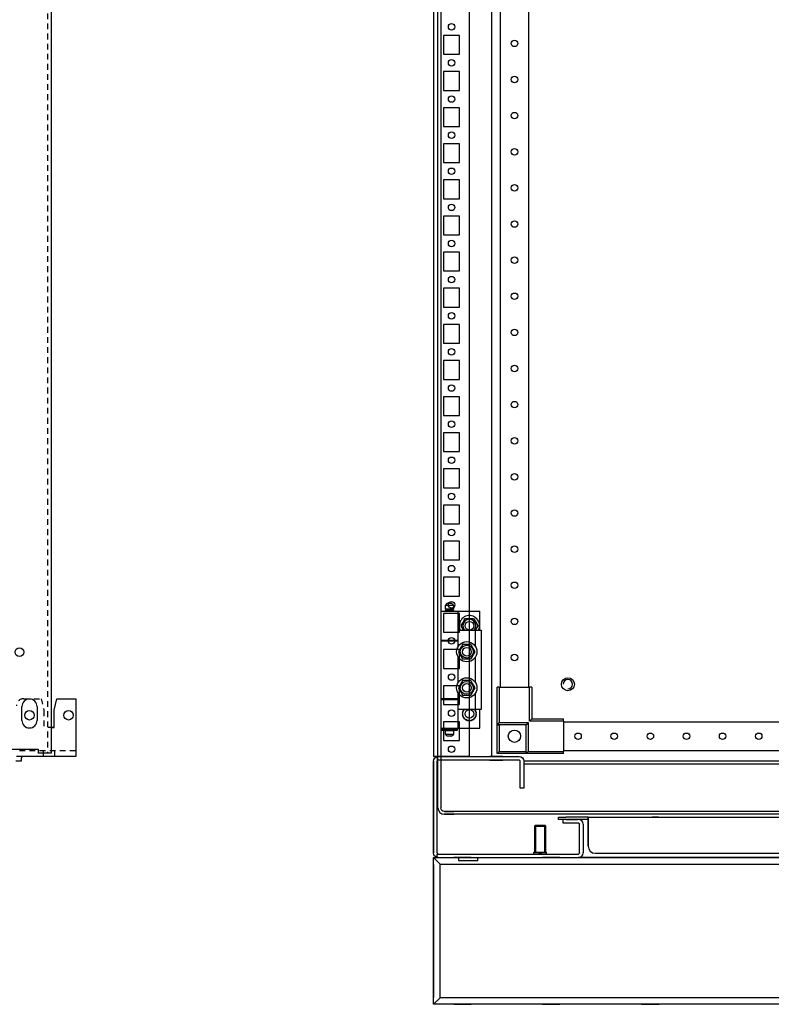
# Model space of a CAD drawing. Header units: inches. Extents: x 1399 to 7113, y 2289 to 6261.
# Tile 34 of 76: x 3759 to 4279, y 2937 to 3618. Entities that reach past the tile are written whole.
import ezdxf

# ---------------------------------------------------------------- set-up
doc = ezdxf.new("R2010")
doc.units = ezdxf.units.IN
doc.header["$MEASUREMENT"] = 0
doc.linetypes.add('VERDECKT', pattern=[7, 4, -3])
for name, color, linetype in [('1', 7, 'Continuous'), ('10', 7, 'Continuous'), ('HANDLE_ROTARY', 7, 'Continuous')]:
    doc.layers.add(name, color=color, linetype=linetype)

# ---------------------------------------------------------------- blocks, each defined once
blk = doc.blocks.new('SUBPANEL_FRONT')
for p, q in [((358, -5), (358, -1880)), ((360, -1850.25), (362, -1842.25)), ((362, -1842.25), (375, -1842.25)), ((375, -1842.25), (375, -1882.25)), ((337.75, -1857.25), (337.75, -1847.75)), ((348.25, -1847.75), (348.25, -1857.25)), ((360, -1862.25), (360, -1850.25)), ((358, -1862.25), (360, -1862.25)), ((316, -1877.25), (349, -1877.25)), ((349, -1877.25), (349, -1880)), ((358, -1880), (349, -1880)), ((333.5, -1885.25), (337.5, -1885.25)), ((375, -1882.25), (334, -1882.25)), ((337.5, -1885.25), (337.5, -1883.25)), ((360.5, -1882.25), (360.5, -1882.25))]:
    blk.add_line(p, q)
at = {"linetype": 'VERDECKT'}
for p, q in [((355.5, -10), (355.5, -1880)), ((339, -1842.25), (351, -1842.25)), ((351, -1842.25), (353, -1850.25)), ((353, -1850.25), (353, -1862.25)), ((360, -1862.25), (353, -1862.25)), ((358, -1868), (358, -1880)), ((375, -1878.25), (334, -1878.25)), ((375, -1878.25), (338.5, -1878.25)), ((352.5, -1878.25), (352.5, -1882.25)), ((360.5, -1882.25), (360.5, -1878.25)), ((375, -1878.25), (375, -1878.17))]:
    blk.add_line(p, q, dxfattribs=at)
for centre, radius in [((336, -1810), 3), ((343, -1853.75), 3.25), ((370, -1853.75), 3.25)]:
    blk.add_circle(centre, radius)
blk.add_arc((339, -1847.25), 5, 90, 180, dxfattribs=at)
for centre, radius, start, end in [((343, -1847.75), 5.25, 0, 180), ((343, -1857.25), 5.25, 180, 0), ((338.5, -1883.25), 1, 90, 180)]:
    blk.add_arc(centre, radius, start, end)
blk = doc.blocks.new('DOOR_FRONT')
for p, q in [((-397, -1962.53), (-397, -4.5)), ((-395, -4.5), (-395, -1962.53)), ((-354, -88), (-354, -1879)), ((-334, -1879), (-334, -88)), ((-390.5, -1821), (-392, -1822.5)), ((-386, -1822.5), (-392, -1822.5)), ((-392, -1822.5), (-392, -1825)), ((-386, -1825), (-392, -1825)), ((-392, -1826), (-386, -1826)), ((-392, -1826), (-392, -1826.5)), ((-386.5, -1825), (-391.5, -1825)), ((-391.5, -1825), (-391.5, -1826)), ((-386.5, -1826), (-391.5, -1826)), ((-390.5, -1821), (-387.5, -1821)), ((-386, -1822.5), (-387.5, -1821)), ((-386.5, -1826), (-386.5, -1825)), ((-386, -1825), (-386, -1822.5)), ((-386, -1826.5), (-386, -1826)), ((-395, -1826.5), (-383, -1826.5)), ((-395, -1826.5), (-395, -1846.5)), ((-386, -1826.5), (-368, -1826.5)), ((-383, -1846.5), (-383, -1826.5)), ((-380.97, -1836.5), (-378.09, -1831.5)), ((-379.5, -1833.95), (-378.79, -1832.72)), ((-378.79, -1832.72), (-378.09, -1831.5)), ((-378.09, -1831.5), (-377.31, -1831.5)), ((-378.09, -1831.5), (-372.31, -1831.5)), ((-377.31, -1831.5), (-376.53, -1831.5)), ((-376.53, -1831.5), (-375.83, -1831.5)), ((-375.83, -1831.5), (-375.14, -1831.5)), ((-375.14, -1831.5), (-373.72, -1831.5)), ((-373.72, -1831.5), (-372.31, -1831.5)), ((-372.31, -1831.5), (-371.92, -1832.17)), ((-372.31, -1831.5), (-369.43, -1836.5)), ((-371.92, -1832.17), (-371.53, -1832.85)), ((-371.53, -1832.85), (-371.19, -1833.45)), ((-368, -1839.5), (-368, -1826.5)), ((-383, -1850.89), (-383, -1839.5)), ((-383, -1839.5), (-371, -1839.5)), ((-380.97, -1836.5), (-380.58, -1835.83)), ((-380.27, -1837.72), (-380.97, -1836.5)), ((-379.24, -1839.5), (-380.97, -1836.5)), ((-380.58, -1835.83), (-380.19, -1835.15)), ((-379.56, -1838.95), (-380.27, -1837.72)), ((-380.19, -1835.15), (-379.85, -1834.55)), ((-379.85, -1834.55), (-379.5, -1833.95)), ((-379.24, -1839.5), (-379.56, -1838.95)), ((-371.19, -1833.45), (-370.84, -1834.05)), ((-369.43, -1836.5), (-371.16, -1839.5)), ((-370.9, -1839.05), (-371.16, -1839.5)), ((-371, -1850.89), (-371, -1839.5)), ((-371, -1839.5), (-367, -1839.5)), ((-370.55, -1838.45), (-370.9, -1839.05)), ((-370.84, -1834.05), (-370.13, -1835.28)), ((-370.21, -1837.85), (-370.55, -1838.45)), ((-369.82, -1837.17), (-370.21, -1837.85)), ((-370.13, -1835.28), (-369.43, -1836.5)), ((-369.43, -1836.5), (-369.82, -1837.17)), ((-367, -1839.5), (-367, -1894.5)), ((-395, -1846.5), (-383, -1846.5)), ((-392.5, -1846.5), (-392.5, -1847)), ((-386, -1847), (-386, -1846.5)), ((-386, -1846.5), (-383, -1846.5)), ((-395, -1847), (-383, -1847)), ((-395, -1847), (-395, -1887)), ((-386, -1847), (-383, -1847)), ((-383, -1850.89), (-383, -1847)), ((-382.07, -1853.28), (-382.77, -1854.5)), ((-381.92, -1853.01), (-382.35, -1853.76)), ((-381.36, -1852.05), (-382.07, -1853.28)), ((-381.6, -1852.46), (-381.92, -1853.01)), ((-381.28, -1851.91), (-381.6, -1852.46)), ((-381.01, -1851.45), (-381.36, -1852.05)), ((-380.95, -1851.35), (-381.28, -1851.91)), ((-380.67, -1850.85), (-381.01, -1851.45)), ((-380.63, -1850.79), (-380.95, -1851.35)), ((-380.28, -1850.17), (-380.67, -1850.85)), ((-380.26, -1850.14), (-380.63, -1850.79)), ((-379.89, -1849.5), (-380.28, -1850.17)), ((-379.89, -1849.5), (-380.26, -1850.14)), ((-378.48, -1849.5), (-379.89, -1849.5)), ((-379.03, -1849.5), (-379.89, -1849.5)), ((-378.17, -1849.5), (-379.03, -1849.5)), ((-377.06, -1849.5), (-378.48, -1849.5)), ((-377.53, -1849.5), (-378.17, -1849.5)), ((-376.89, -1849.5), (-377.53, -1849.5)), ((-376.37, -1849.5), (-377.06, -1849.5)), ((-376.25, -1849.5), (-376.89, -1849.5)), ((-375.67, -1849.5), (-376.37, -1849.5)), ((-375.6, -1849.5), (-376.25, -1849.5)), ((-374.89, -1849.5), (-375.67, -1849.5)), ((-374.86, -1849.5), (-375.6, -1849.5)), ((-374.11, -1849.5), (-374.89, -1849.5)), ((-374.11, -1849.5), (-374.86, -1849.5)), ((-373.41, -1850.72), (-374.11, -1849.5)), ((-373.69, -1850.24), (-374.11, -1849.5)), ((-373.26, -1850.99), (-373.69, -1850.24)), ((-372.7, -1851.95), (-373.41, -1850.72)), ((-372.94, -1851.54), (-373.26, -1850.99)), ((-372.62, -1852.09), (-372.94, -1851.54)), ((-372.35, -1852.55), (-372.7, -1851.95)), ((-372.29, -1852.65), (-372.62, -1852.09)), ((-372.01, -1853.15), (-372.35, -1852.55)), ((-371.97, -1853.21), (-372.29, -1852.65)), ((-371.62, -1853.83), (-372.01, -1853.15)), ((-371.6, -1853.86), (-371.97, -1853.21)), ((-383, -1875.89), (-383, -1858.11)), ((-382.35, -1853.76), (-382.77, -1854.5)), ((-382.77, -1854.5), (-382.38, -1855.17)), ((-382.77, -1854.5), (-382.4, -1855.14)), ((-382.4, -1855.14), (-382.03, -1855.79)), ((-382.38, -1855.17), (-381.99, -1855.85)), ((-382.03, -1855.79), (-381.71, -1856.35)), ((-381.99, -1855.85), (-381.65, -1856.45)), ((-381.71, -1856.35), (-381.38, -1856.91)), ((-381.65, -1856.45), (-381.3, -1857.05)), ((-381.38, -1856.91), (-381.06, -1857.46)), ((-381.3, -1857.05), (-380.59, -1858.28)), ((-381.06, -1857.46), (-380.74, -1858.01)), ((-380.74, -1858.01), (-380.31, -1858.76)), ((-380.59, -1858.28), (-379.89, -1859.5)), ((-380.31, -1858.76), (-379.89, -1859.5)), ((-379.89, -1859.5), (-379.11, -1859.5)), ((-379.89, -1859.5), (-379.14, -1859.5)), ((-379.14, -1859.5), (-378.4, -1859.5)), ((-379.11, -1859.5), (-378.33, -1859.5)), ((-378.4, -1859.5), (-377.75, -1859.5)), ((-378.33, -1859.5), (-377.63, -1859.5)), ((-377.75, -1859.5), (-377.11, -1859.5)), ((-377.63, -1859.5), (-376.94, -1859.5)), ((-377.11, -1859.5), (-376.47, -1859.5)), ((-376.94, -1859.5), (-375.52, -1859.5)), ((-376.47, -1859.5), (-375.83, -1859.5)), ((-375.83, -1859.5), (-374.97, -1859.5)), ((-375.52, -1859.5), (-374.11, -1859.5)), ((-374.97, -1859.5), (-374.11, -1859.5)), ((-374.11, -1859.5), (-373.72, -1858.83)), ((-374.11, -1859.5), (-373.74, -1858.86)), ((-373.74, -1858.86), (-373.37, -1858.21)), ((-373.72, -1858.83), (-373.33, -1858.15)), ((-373.37, -1858.21), (-373.05, -1857.65)), ((-373.33, -1858.15), (-372.99, -1857.55)), ((-373.05, -1857.65), (-372.72, -1857.09)), ((-372.99, -1857.55), (-372.64, -1856.95)), ((-372.72, -1857.09), (-372.4, -1856.54)), ((-372.64, -1856.95), (-371.93, -1855.72)), ((-372.4, -1856.54), (-372.08, -1855.99)), ((-372.08, -1855.99), (-371.65, -1855.24)), ((-371.93, -1855.72), (-371.23, -1854.5)), ((-371.65, -1855.24), (-371.23, -1854.5)), ((-371.23, -1854.5), (-371.62, -1853.83)), ((-371.23, -1854.5), (-371.6, -1853.86)), ((-371, -1875.89), (-371, -1858.11)), ((-382.07, -1878.28), (-382.77, -1879.5)), ((-382.35, -1878.76), (-382.77, -1879.5)), ((-382.77, -1879.5), (-382.38, -1880.17)), ((-382.77, -1879.5), (-382.4, -1880.14)), ((-382.4, -1880.14), (-382.03, -1880.79)), ((-382.38, -1880.17), (-381.99, -1880.85)), ((-381.92, -1878.01), (-382.35, -1878.76)), ((-381.36, -1877.05), (-382.07, -1878.28)), ((-381.6, -1877.46), (-381.92, -1878.01)), ((-381.28, -1876.91), (-381.6, -1877.46)), ((-381.01, -1876.45), (-381.36, -1877.05)), ((-380.95, -1876.35), (-381.28, -1876.91)), ((-380.67, -1875.85), (-381.01, -1876.45)), ((-380.63, -1875.79), (-380.95, -1876.35)), ((-380.28, -1875.17), (-380.67, -1875.85)), ((-380.26, -1875.14), (-380.63, -1875.79)), ((-379.89, -1874.5), (-380.28, -1875.17)), ((-379.89, -1874.5), (-380.26, -1875.14)), ((-378.48, -1874.5), (-379.89, -1874.5)), ((-379.03, -1874.5), (-379.89, -1874.5)), ((-378.17, -1874.5), (-379.03, -1874.5)), ((-377.06, -1874.5), (-378.48, -1874.5)), ((-377.53, -1874.5), (-378.17, -1874.5)), ((-376.37, -1874.5), (-377.06, -1874.5)), ((-376.25, -1874.5), (-376.89, -1874.5)), ((-375.67, -1874.5), (-376.37, -1874.5)), ((-375.6, -1874.5), (-376.25, -1874.5)), ((-374.89, -1874.5), (-375.67, -1874.5)), ((-374.86, -1874.5), (-375.6, -1874.5)), ((-374.11, -1874.5), (-374.89, -1874.5)), ((-374.11, -1874.5), (-374.86, -1874.5)), ((-373.41, -1875.72), (-374.11, -1874.5)), ((-373.69, -1875.24), (-374.11, -1874.5)), ((-373.26, -1875.99), (-373.69, -1875.24)), ((-372.7, -1876.95), (-373.41, -1875.72)), ((-372.94, -1876.54), (-373.26, -1875.99)), ((-372.62, -1877.09), (-372.94, -1876.54)), ((-372.35, -1877.55), (-372.7, -1876.95)), ((-372.29, -1877.65), (-372.62, -1877.09)), ((-372.01, -1878.15), (-372.35, -1877.55)), ((-371.97, -1878.21), (-372.29, -1877.65)), ((-372.08, -1880.99), (-371.65, -1880.24)), ((-371.62, -1878.83), (-372.01, -1878.15)), ((-371.6, -1878.86), (-371.97, -1878.21)), ((-371.93, -1880.72), (-371.23, -1879.5)), ((-371.65, -1880.24), (-371.23, -1879.5)), ((-371.23, -1879.5), (-371.62, -1878.83)), ((-371.23, -1879.5), (-371.6, -1878.86)), ((-354.5, -1879), (-356, -1879)), ((-356, -1905), (-356, -1879)), ((-354.5, -1879), (-333.5, -1879)), ((-354.5, -1879), (-354.5, -1903.5)), ((-332, -1879), (-333.5, -1879)), ((-333.5, -1902.5), (-333.5, -1879)), ((-332, -1879), (-332, -1901)), ((-383, -1887), (-395, -1887)), ((-392, -1887), (-392, -1887.5)), ((-383, -1887), (-386, -1887)), ((-386, -1887.5), (-386, -1887)), ((-383, -1887), (-383, -1883.11)), ((-383, -1894.5), (-383, -1883.11)), ((-382.03, -1880.79), (-381.71, -1881.35)), ((-381.99, -1880.85), (-381.65, -1881.45)), ((-381.71, -1881.35), (-381.38, -1881.91)), ((-381.65, -1881.45), (-381.3, -1882.05)), ((-381.38, -1881.91), (-381.06, -1882.46)), ((-381.3, -1882.05), (-380.59, -1883.28)), ((-381.06, -1882.46), (-380.74, -1883.01)), ((-380.74, -1883.01), (-380.31, -1883.76)), ((-380.59, -1883.28), (-379.89, -1884.5)), ((-380.31, -1883.76), (-379.89, -1884.5)), ((-379.89, -1884.5), (-379.11, -1884.5)), ((-379.89, -1884.5), (-379.14, -1884.5)), ((-379.14, -1884.5), (-378.4, -1884.5)), ((-379.11, -1884.5), (-378.33, -1884.5)), ((-378.4, -1884.5), (-377.75, -1884.5)), ((-378.33, -1884.5), (-377.63, -1884.5)), ((-377.75, -1884.5), (-377.11, -1884.5)), ((-377.63, -1884.5), (-376.94, -1884.5)), ((-377.11, -1884.5), (-376.47, -1884.5)), ((-376.94, -1884.5), (-375.52, -1884.5)), ((-376.47, -1884.5), (-375.83, -1884.5)), ((-375.83, -1884.5), (-374.97, -1884.5)), ((-375.52, -1884.5), (-374.11, -1884.5)), ((-374.97, -1884.5), (-374.11, -1884.5)), ((-374.11, -1884.5), (-373.72, -1883.83)), ((-374.11, -1884.5), (-373.74, -1883.86)), ((-373.74, -1883.86), (-373.37, -1883.21)), ((-373.72, -1883.83), (-373.33, -1883.15)), ((-373.37, -1883.21), (-373.05, -1882.65)), ((-373.33, -1883.15), (-372.99, -1882.55)), ((-373.05, -1882.65), (-372.72, -1882.09)), ((-372.99, -1882.55), (-372.64, -1881.95)), ((-372.72, -1882.09), (-372.4, -1881.54)), ((-372.64, -1881.95), (-371.93, -1880.72)), ((-372.4, -1881.54), (-372.08, -1880.99)), ((-371, -1894.5), (-371, -1883.11)), ((-395, -1887.5), (-383, -1887.5)), ((-395, -1887.5), (-395, -1907.5)), ((-383, -1907.5), (-383, -1887.5)), ((-371, -1894.5), (-383, -1894.5)), ((-380.2, -1897.5), (-380.01, -1897.35)), ((-380.04, -1897.63), (-380.2, -1897.5)), ((-380.09, -1896.46), (-379.88, -1896.35)), ((-379.96, -1896.62), (-380.09, -1896.46)), ((-380.09, -1898.54), (-379.94, -1898.35)), ((-379.91, -1898.63), (-380.09, -1898.54)), ((-379.88, -1897.76), (-380.04, -1897.63)), ((-380.01, -1897.35), (-379.83, -1897.2)), ((-379.83, -1896.78), (-379.96, -1896.62)), ((-379.94, -1898.35), (-379.79, -1898.17)), ((-379.72, -1898.73), (-379.91, -1898.63)), ((-379.88, -1896.35), (-379.66, -1896.24)), ((-379.75, -1897.86), (-379.88, -1897.76)), ((-379.73, -1896.91), (-379.83, -1896.78)), ((-379.83, -1897.2), (-379.73, -1897.12)), ((-379.79, -1898.17), (-379.71, -1898.07)), ((-379.77, -1895.47), (-379.54, -1895.4)), ((-379.67, -1895.65), (-379.77, -1895.47)), ((-379.77, -1899.53), (-379.66, -1899.32)), ((-379.57, -1899.59), (-379.77, -1899.53)), ((-379.63, -1897.97), (-379.75, -1897.86)), ((-379.63, -1897.03), (-379.73, -1896.91)), ((-379.73, -1897.12), (-379.63, -1897.03)), ((-379.58, -1898.8), (-379.72, -1898.73)), ((-379.71, -1898.07), (-379.63, -1897.97)), ((-379.58, -1895.84), (-379.67, -1895.65)), ((-379.66, -1896.24), (-379.55, -1896.18)), ((-379.66, -1899.32), (-379.55, -1899.11)), ((-379.51, -1895.98), (-379.58, -1895.84)), ((-379.43, -1898.88), (-379.58, -1898.8)), ((-379.37, -1899.64), (-379.57, -1899.59)), ((-379.55, -1896.18), (-379.43, -1896.12)), ((-379.55, -1899.11), (-379.49, -1898.99)), ((-379.54, -1895.4), (-379.3, -1895.34)), ((-379.43, -1896.12), (-379.51, -1895.98)), ((-379.49, -1898.99), (-379.43, -1898.88)), ((-379.21, -1899.68), (-379.37, -1899.64)), ((-379.3, -1895.34), (-379.18, -1895.31)), ((-379.25, -1894.56), (-379.01, -1894.55)), ((-379.19, -1894.76), (-379.25, -1894.56)), ((-379.25, -1900.44), (-379.18, -1900.21)), ((-379.04, -1900.45), (-379.25, -1900.44)), ((-379.05, -1899.73), (-379.21, -1899.68)), ((-379.14, -1894.96), (-379.19, -1894.76)), ((-379.18, -1895.31), (-379.05, -1895.28)), ((-379.18, -1900.21), (-379.12, -1899.98)), ((-379.1, -1895.12), (-379.14, -1894.96)), ((-379.12, -1899.98), (-379.09, -1899.85)), ((-379.05, -1895.28), (-379.1, -1895.12)), ((-379.09, -1899.85), (-379.05, -1899.73)), ((-378.83, -1900.46), (-379.04, -1900.45)), ((-379.01, -1894.55), (-378.77, -1894.54)), ((-378.67, -1900.47), (-378.83, -1900.46)), ((-378.77, -1894.54), (-378.64, -1894.53)), ((-378.51, -1900.48), (-378.67, -1900.47)), ((-378.64, -1894.53), (-378.51, -1894.52)), ((-378.55, -1901.22), (-378.53, -1900.98)), ((-378.53, -1900.98), (-378.52, -1900.74)), ((-378.52, -1900.74), (-378.51, -1900.61)), ((-378.51, -1894.52), (-378.51, -1894.5)), ((-378.51, -1900.61), (-378.51, -1900.48)), ((-371.89, -1894.5), (-371.89, -1894.52)), ((-371.89, -1894.52), (-371.73, -1894.53)), ((-371.76, -1900.47), (-371.89, -1900.48)), ((-371.89, -1900.48), (-371.88, -1900.64)), ((-371.88, -1900.64), (-371.88, -1900.8)), ((-371.88, -1900.8), (-371.87, -1901.01)), ((-371.87, -1901.01), (-371.85, -1901.22)), ((-371.63, -1900.46), (-371.76, -1900.47)), ((-371.73, -1894.53), (-371.57, -1894.54)), ((-371.39, -1900.45), (-371.63, -1900.46)), ((-371.57, -1894.54), (-371.36, -1894.55)), ((-371.15, -1900.44), (-371.39, -1900.45)), ((-371.36, -1894.55), (-371.15, -1894.56)), ((-371.31, -1895.15), (-371.35, -1895.28)), ((-371.35, -1895.28), (-371.19, -1895.32)), ((-371.22, -1899.69), (-371.35, -1899.73)), ((-371.35, -1899.73), (-371.3, -1899.88)), ((-371.28, -1895.02), (-371.31, -1895.15)), ((-371.3, -1899.88), (-371.26, -1900.04)), ((-371.22, -1894.79), (-371.28, -1895.02)), ((-371.26, -1900.04), (-371.21, -1900.24)), ((-371.15, -1894.56), (-371.22, -1894.79)), ((-371.1, -1899.66), (-371.22, -1899.69)), ((-371.21, -1900.24), (-371.15, -1900.44)), ((-371.19, -1895.32), (-371.03, -1895.36)), ((-370.86, -1899.6), (-371.1, -1899.66)), ((-371.03, -1895.36), (-370.83, -1895.41)), ((-367, -1894.5), (-371, -1894.5)), ((-370.91, -1896.01), (-370.97, -1896.12)), ((-370.97, -1896.12), (-370.82, -1896.2)), ((-370.85, -1898.82), (-370.97, -1898.88)), ((-370.97, -1898.88), (-370.89, -1899.02)), ((-370.85, -1895.89), (-370.91, -1896.01)), ((-370.89, -1899.02), (-370.82, -1899.16)), ((-370.63, -1899.53), (-370.86, -1899.6)), ((-370.74, -1895.68), (-370.85, -1895.89)), ((-370.74, -1898.76), (-370.85, -1898.82)), ((-370.83, -1895.41), (-370.63, -1895.47)), ((-370.82, -1896.2), (-370.68, -1896.27)), ((-370.82, -1899.16), (-370.73, -1899.35)), ((-370.69, -1896.93), (-370.77, -1897.03)), ((-370.77, -1897.03), (-370.65, -1897.14)), ((-370.67, -1897.88), (-370.77, -1897.97)), ((-370.77, -1897.97), (-370.67, -1898.09)), ((-370.63, -1895.47), (-370.74, -1895.68)), ((-370.52, -1898.65), (-370.74, -1898.76)), ((-370.73, -1899.35), (-370.63, -1899.53)), ((-370.61, -1896.83), (-370.69, -1896.93)), ((-370.68, -1896.27), (-370.49, -1896.37)), ((-370.57, -1897.8), (-370.67, -1897.88)), ((-370.67, -1898.09), (-370.57, -1898.22)), ((-370.65, -1897.14), (-370.52, -1897.24)), ((-370.46, -1896.65), (-370.61, -1896.83)), ((-370.39, -1897.65), (-370.57, -1897.8)), ((-370.57, -1898.22), (-370.44, -1898.38)), ((-370.52, -1897.24), (-370.36, -1897.37)), ((-370.31, -1898.54), (-370.52, -1898.65)), ((-370.49, -1896.37), (-370.31, -1896.46)), ((-370.31, -1896.46), (-370.46, -1896.65)), ((-370.44, -1898.38), (-370.31, -1898.54)), ((-370.2, -1897.5), (-370.39, -1897.65)), ((-370.36, -1897.37), (-370.2, -1897.5)), ((-368, -1907.5), (-368, -1894.5)), ((-333.5, -1902.5), (-332, -1901)), ((-332, -1901), (-310, -1901)), ((-310, -1902.5), (-310, -1901)), ((-395, -1907.5), (-383, -1907.5)), ((-392.5, -1907.5), (-392.5, -1908.15)), ((-392, -1907.5), (-392, -1908)), ((-386, -1908), (-386, -1907.5)), ((-386, -1907.5), (-368, -1907.5)), ((-378.34, -1901.18), (-378.55, -1901.22)), ((-378.14, -1901.15), (-378.34, -1901.18)), ((-377.98, -1901.13), (-378.14, -1901.15)), ((-377.82, -1901.1), (-377.98, -1901.13)), ((-377.8, -1901.23), (-377.82, -1901.1)), ((-377.78, -1901.36), (-377.8, -1901.23)), ((-377.74, -1901.59), (-377.78, -1901.36)), ((-377.7, -1901.83), (-377.74, -1901.59)), ((-377.51, -1901.76), (-377.7, -1901.83)), ((-377.31, -1901.68), (-377.51, -1901.76)), ((-377.16, -1901.62), (-377.31, -1901.68)), ((-377.01, -1901.57), (-377.16, -1901.62)), ((-376.96, -1901.69), (-377.01, -1901.57)), ((-376.92, -1901.81), (-376.96, -1901.69)), ((-376.83, -1902.03), (-376.92, -1901.81)), ((-376.75, -1902.26), (-376.83, -1902.03)), ((-376.57, -1902.14), (-376.75, -1902.26)), ((-376.4, -1902.03), (-376.57, -1902.14)), ((-376.26, -1901.94), (-376.4, -1902.03)), ((-376.13, -1901.85), (-376.26, -1901.94)), ((-376.05, -1901.96), (-376.13, -1901.85)), ((-375.98, -1902.07), (-376.05, -1901.96)), ((-375.85, -1902.27), (-375.98, -1902.07)), ((-375.72, -1902.47), (-375.85, -1902.27)), ((-375.58, -1902.33), (-375.72, -1902.47)), ((-375.43, -1902.18), (-375.58, -1902.33)), ((-375.32, -1902.07), (-375.43, -1902.18)), ((-375.2, -1901.95), (-375.32, -1902.07)), ((-375.11, -1902.04), (-375.2, -1901.95)), ((-375.02, -1902.13), (-375.11, -1902.04)), ((-374.85, -1902.3), (-375.02, -1902.13)), ((-374.68, -1902.47), (-374.85, -1902.3)), ((-374.57, -1902.3), (-374.68, -1902.47)), ((-374.45, -1902.13), (-374.57, -1902.3)), ((-374.36, -1901.99), (-374.45, -1902.13)), ((-374.27, -1901.85), (-374.36, -1901.99)), ((-374.17, -1901.92), (-374.27, -1901.85)), ((-374.06, -1901.99), (-374.17, -1901.92)), ((-373.86, -1902.13), (-374.06, -1901.99)), ((-373.65, -1902.26), (-373.86, -1902.13)), ((-373.58, -1902.06), (-373.65, -1902.26)), ((-373.51, -1901.87), (-373.58, -1902.06)), ((-373.45, -1901.72), (-373.51, -1901.87)), ((-373.39, -1901.57), (-373.45, -1901.72)), ((-373.27, -1901.61), (-373.39, -1901.57)), ((-373.15, -1901.66), (-373.27, -1901.61)), ((-372.92, -1901.74), (-373.15, -1901.66)), ((-372.7, -1901.83), (-372.92, -1901.74)), ((-372.67, -1901.63), (-372.7, -1901.83)), ((-372.64, -1901.42), (-372.67, -1901.63)), ((-372.61, -1901.26), (-372.64, -1901.42)), ((-372.58, -1901.1), (-372.61, -1901.26)), ((-372.46, -1901.12), (-372.58, -1901.1)), ((-372.33, -1901.14), (-372.46, -1901.12)), ((-372.09, -1901.18), (-372.33, -1901.14)), ((-371.85, -1901.22), (-372.09, -1901.18)), ((-354.5, -1903.5), (-356, -1905)), ((-336, -1905), (-356, -1905)), ((-356, -1925), (-356, -1905)), ((-356, -1905), (-354.5, -1905)), ((-354.5, -1903.5), (-334.5, -1903.5)), ((-354.5, -1905), (-354.5, -1923.5)), ((-336, -1905), (-354.5, -1905)), ((-334.5, -1903.5), (-336, -1905)), ((-336, -1925), (-336, -1905)), ((-336, -1923.5), (-336, -1905)), ((-334.5, -1903.5), (-334.5, -1923.5)), ((-310, -1902.5), (-333.5, -1902.5)), ((-310, -1902.5), (-310, -1923.5)), ((-310, -1903), (310, -1903)), ((-394.5, -1908.15), (-392.03, -1908.15)), ((-394.5, -1908.15), (-394.5, -1908.85)), ((-394.5, -1908.85), (-392.03, -1908.85)), ((-392.03, -1908.85), (-392.03, -1908.15)), ((-392.03, -1908.15), (-391.25, -1908.15)), ((-391.25, -1908.85), (-392.03, -1908.85)), ((-386, -1908), (-392, -1908)), ((-392, -1909), (-386, -1909)), ((-392, -1909), (-392, -1911.5)), ((-392, -1911.5), (-390.5, -1913)), ((-392, -1911.5), (-386, -1911.5)), ((-386.5, -1908), (-391.5, -1908)), ((-391.5, -1908), (-391.5, -1908.15)), ((-391.5, -1908.85), (-391.5, -1909)), ((-386.5, -1909), (-391.5, -1909)), ((-391.25, -1908.15), (-391.25, -1908.85)), ((-387.5, -1913), (-390.5, -1913)), ((-387.5, -1913), (-386, -1911.5)), ((-386.75, -1908.85), (-386.75, -1908.15)), ((-386.75, -1908.15), (-385.98, -1908.15)), ((-385.98, -1908.85), (-386.75, -1908.85)), ((-386.5, -1908.15), (-386.5, -1908)), ((-386.5, -1909), (-386.5, -1908.85)), ((-386, -1911.5), (-386, -1909)), ((-385.98, -1908.15), (-383.5, -1908.15)), ((-385.98, -1908.15), (-385.98, -1908.85)), ((-385.98, -1908.85), (-383.5, -1908.85)), ((-383.5, -1908.85), (-383.5, -1908.15)), ((-355.98, -1924.98), (-356, -1925)), ((-336, -1925), (-356, -1925)), ((-355.91, -1924.91), (-355.98, -1924.98)), ((-355.79, -1924.79), (-355.91, -1924.91)), ((-355.63, -1924.63), (-355.79, -1924.79)), ((-355.38, -1924.38), (-355.63, -1924.63)), ((-355.1, -1924.1), (-355.38, -1924.38)), ((-354.8, -1923.8), (-355.1, -1924.1)), ((-354.5, -1923.5), (-354.8, -1923.8)), ((-354.5, -1923.5), (-336, -1923.5)), ((-334.5, -1923.5), (-336, -1925)), ((-336, -1923.5), (-336, -1925)), ((-310, -1925), (-336, -1925)), ((-334.5, -1923.5), (-310, -1923.5)), ((310, -1923), (-310, -1923)), ((-310, -1925), (-310, -1923.5)), ((-397, -1962.53), (-396.66, -1964.24)), ((-396.66, -1964.24), (-395.69, -1965.69)), ((-395.69, -1965.69), (-394.24, -1966.66)), ((-394.81, -1963.48), (-395, -1962.53)), ((-394.28, -1964.28), (-394.81, -1963.48)), ((-393.48, -1964.81), (-394.28, -1964.28)), ((-394.24, -1966.66), (-392.53, -1967)), ((-392.53, -1965), (-393.48, -1964.81)), ((-386.01, -1965), (-392.53, -1965)), ((-392.53, -1967), (-386.01, -1967)), ((-386, -1965), (-392.5, -1965)), ((-392.5, -1965), (-386, -1965)), ((-386, -1967), (-392.5, -1967)), ((-386, -1967), (-392.5, -1967)), ((386, -1965), (-386, -1965)), ((386, -1967), (-386, -1967))]:
    blk.add_line(p, q)
for centre, radius in [((-344, -1433.5), 2.25), ((-344, -1458.5), 2.25), ((-344, -1483.5), 2.25), ((-344, -1508.5), 2.25), ((-344, -1533.5), 2.25), ((-344, -1558.5), 2.25), ((-344, -1583.5), 2.25), ((-344, -1608.5), 2.25), ((-344, -1633.5), 2.25), ((-344, -1658.5), 2.25), ((-344, -1683.5), 2.25), ((-344, -1708.5), 2.25), ((-344, -1733.5), 2.25), ((-344, -1758.5), 2.25), ((-344, -1783.5), 2.25), ((-344, -1808.5), 2.25), ((-344, -1833.5), 2.25), ((-375.2, -1836.5), 3), ((-377, -1854.5), 7), ((-377, -1854.5), 4.45), ((-377, -1854.5), 3), ((-344, -1858.5), 2.25), ((-377, -1879.5), 7), ((-307, -1877), 4.5), ((-377, -1879.5), 4.45), ((-377, -1879.5), 3), ((-375.2, -1897.5), 3), ((-344, -1913), 4.25), ((-300, -1913), 2.25), ((-275, -1913), 2.25), ((-250, -1913), 2.25), ((-225, -1913), 2.25), ((-200, -1913), 2.25), ((-175, -1913), 2.25)]:
    blk.add_circle(centre, radius)
for centre, radius, start, end in [((-375.2, -1836.5), 7, 334.62307, 180), ((-375.2, -1836.5), 4.45, 317.61126, 222.38874), ((-375.2, -1836.5), 7, 180, 205.37693), ((-307, -1877), 3.23, 0, 180), ((-307, -1877), 3.23, 270, 180), ((-307, -1877), 3.23, 270, 360)]:
    blk.add_arc(centre, radius, start, end)
blk = doc.blocks.new('VA________________00102', base_point=(1133.8, 1306.57))
at = {"layer": '1'}
for p, q in [((1129.3, 1330.32), (1929.3, 1330.32)), ((1129.3, 1228.82), (1129.3, 1330.32)), ((1133.8, 1325.82), (1129.3, 1330.32)), ((1133.8, 1330.32), (1924.8, 1330.32)), ((1155.3, 1330.32), (1143.3, 1330.32)), ((1155.3, 1330.32), (1143.3, 1330.32)), ((1216.8, 1330.32), (1204.8, 1330.32)), ((1285.3, 1330.32), (1273.3, 1330.32)), ((1285.3, 1330.32), (1273.3, 1330.32)), ((1785.3, 1330.32), (1773.3, 1330.32)), ((1785.3, 1330.32), (1773.3, 1330.32)), ((1853.8, 1330.32), (1841.8, 1330.32)), ((1915.3, 1330.32), (1903.3, 1330.32)), ((1915.3, 1330.32), (1903.3, 1330.32)), ((1924.8, 1325.82), (1929.3, 1330.32)), ((1929.3, 1328.32), (1929.3, 1330.32)), ((1129.3, 1233.32), (1129.3, 1325.82)), ((1129.3, 1325.57), (1129.3, 1233.57)), ((1129.3, 1323.07), (1129.3, 1236.07)), ((1133.8, 1325.82), (1924.8, 1325.82)), ((1133.8, 1233.32), (1133.8, 1325.82)), ((1133.8, 1233.57), (1133.8, 1325.57)), ((1924.8, 1327.55), (1924.8, 1327.57)), ((1924.8, 1325.82), (1924.8, 1233.32)), ((1924.8, 1325.57), (1924.8, 1325.82)), ((1924.8, 1325.57), (1924.8, 1233.57)), ((1929.3, 1328.32), (1929.3, 1228.82)), ((1929.3, 1325.82), (1929.3, 1233.32)), ((1929.3, 1233.57), (1929.3, 1325.57)), ((1929.3, 1236.07), (1929.3, 1323.07)), ((1129.3, 1312.57), (1129.3, 1306.57)), ((1129.3, 1312.57), (1129.3, 1306.57)), ((1929.3, 1306.57), (1929.3, 1312.57)), ((1929.3, 1306.57), (1929.3, 1312.57)), ((1129.3, 1252.57), (1129.3, 1246.57)), ((1129.3, 1252.57), (1129.3, 1246.57)), ((1929.3, 1246.57), (1929.3, 1252.57)), ((1929.3, 1246.57), (1929.3, 1252.57)), ((1133.8, 1233.32), (1129.3, 1228.82)), ((1924.8, 1233.32), (1133.8, 1233.32)), ((1924.8, 1233.57), (1929.3, 1228.82)), ((1929.3, 1228.82), (1129.3, 1228.82)), ((1924.8, 1228.82), (1133.8, 1228.82)), ((1143.3, 1228.82), (1155.3, 1228.82)), ((1143.3, 1228.82), (1155.3, 1228.82)), ((1204.8, 1228.82), (1216.8, 1228.82)), ((1273.3, 1228.82), (1285.3, 1228.82)), ((1273.3, 1228.82), (1285.3, 1228.82)), ((1773.3, 1228.82), (1785.3, 1228.82)), ((1773.3, 1228.82), (1785.3, 1228.82)), ((1841.8, 1228.82), (1853.8, 1228.82)), ((1903.3, 1228.82), (1915.3, 1228.82)), ((1903.3, 1228.82), (1915.3, 1228.82))]:
    blk.add_line(p, q, dxfattribs=at)
blk.add_lwpolyline([(1133.8, 1233.32), (1133.8, 1325.82), (1924.8, 1325.82), (1924.8, 1233.32), (1133.8, 1233.32)], dxfattribs=at)
at = {"layer": '10'}
for p, q in [((1133.8, 1306.57), (1133.8, 1312.57)), ((1133.8, 1306.57), (1133.8, 1312.57)), ((1924.8, 1312.57), (1924.8, 1306.57)), ((1924.8, 1312.57), (1924.8, 1306.57)), ((1133.8, 1246.57), (1133.8, 1252.57)), ((1133.8, 1246.57), (1133.8, 1252.57)), ((1924.8, 1252.57), (1924.8, 1246.57)), ((1924.8, 1252.57), (1924.8, 1246.57))]:
    blk.add_line(p, q, dxfattribs=at)
blk = doc.blocks.new('ENCL_FRONT')
for p, q in [((-400, 2066.5), (-400, 171.5)), ((-375, 171.5), (-375, 2066.5)), ((-360, 2061.57), (-360, 171.5)), ((-382, 670.5), (-393, 670.5)), ((-393, 670.5), (-393, 657.5)), ((-382, 657.5), (-382, 670.5)), ((-393, 657.5), (-382, 657.5)), ((-382, 645.5), (-393, 645.5)), ((-393, 645.5), (-393, 632.5)), ((-382, 632.5), (-382, 645.5)), ((-393, 632.5), (-382, 632.5)), ((-382, 620.5), (-393, 620.5)), ((-393, 620.5), (-393, 607.5)), ((-382, 607.5), (-382, 620.5)), ((-393, 607.5), (-382, 607.5)), ((-382, 595.5), (-393, 595.5)), ((-393, 595.5), (-393, 582.5)), ((-382, 582.5), (-382, 595.5)), ((-393, 582.5), (-382, 582.5)), ((-382, 570.5), (-393, 570.5)), ((-393, 570.5), (-393, 557.5)), ((-382, 557.5), (-382, 570.5)), ((-393, 557.5), (-382, 557.5)), ((-382, 545.5), (-393, 545.5)), ((-393, 545.5), (-393, 532.5)), ((-382, 532.5), (-382, 545.5)), ((-393, 532.5), (-382, 532.5)), ((-382, 520.5), (-393, 520.5)), ((-393, 520.5), (-393, 507.5)), ((-382, 507.5), (-382, 520.5)), ((-393, 507.5), (-382, 507.5)), ((-382, 495.5), (-393, 495.5)), ((-393, 495.5), (-393, 482.5)), ((-382, 482.5), (-382, 495.5)), ((-393, 482.5), (-382, 482.5)), ((-382, 470.5), (-393, 470.5)), ((-393, 470.5), (-393, 457.5)), ((-382, 457.5), (-382, 470.5)), ((-393, 457.5), (-382, 457.5)), ((-382, 445.5), (-393, 445.5)), ((-393, 445.5), (-393, 432.5)), ((-382, 432.5), (-382, 445.5)), ((-393, 432.5), (-382, 432.5)), ((-382, 420.5), (-393, 420.5)), ((-393, 420.5), (-393, 407.5)), ((-382, 407.5), (-382, 420.5)), ((-393, 407.5), (-382, 407.5)), ((-382, 395.5), (-393, 395.5)), ((-393, 395.5), (-393, 382.5)), ((-382, 382.5), (-382, 395.5)), ((-393, 382.5), (-382, 382.5)), ((-382, 370.5), (-393, 370.5)), ((-393, 370.5), (-393, 357.5)), ((-382, 357.5), (-382, 370.5)), ((-393, 357.5), (-382, 357.5)), ((-382, 345.5), (-393, 345.5)), ((-393, 345.5), (-393, 332.5)), ((-382, 332.5), (-382, 345.5)), ((-393, 332.5), (-382, 332.5)), ((-382, 320.5), (-393, 320.5)), ((-393, 320.5), (-393, 307.5)), ((-382, 307.5), (-382, 320.5)), ((-393, 307.5), (-382, 307.5)), ((-382, 295.5), (-393, 295.5)), ((-393, 295.5), (-393, 282.5)), ((-382, 282.5), (-382, 295.5)), ((-393, 282.5), (-382, 282.5)), ((-382, 270.5), (-393, 270.5)), ((-393, 270.5), (-393, 257.5)), ((-382, 257.5), (-382, 270.5)), ((-393, 257.5), (-382, 257.5)), ((-382, 245.5), (-393, 245.5)), ((-393, 245.5), (-393, 232.5)), ((-382, 232.5), (-382, 245.5)), ((-393, 232.5), (-382, 232.5)), ((-382, 220.5), (-393, 220.5)), ((-393, 220.5), (-393, 207.5)), ((-382, 207.5), (-382, 220.5)), ((-393, 207.5), (-382, 207.5)), ((-393, 195.5), (-393, 182.5)), ((-382, 195.5), (-393, 195.5)), ((-382, 182.5), (-382, 195.5)), ((-393, 182.5), (-382, 182.5)), ((-375, 171.5), (-400, 171.5)), ((-399.75, 169.46), (-399.03, 170.53)), ((-399.03, 170.53), (-397.96, 171.25)), ((-397.96, 171.25), (-397.5, 171.34)), ((-397.53, 171.5), (-397.5, 171.5)), ((-397.5, 171.5), (-396.7, 171.5)), ((-397.5, 171.5), (-396.7, 171.5)), ((-397.5, 171.5), (-397.5, 169)), ((-396.7, 171.5), (-382.92, 171.5)), ((-382, 171.5), (-393, 171.5)), ((-385.25, 171.5), (-389.75, 171.5)), ((-382.92, 171.5), (-358.5, 171.5)), ((-352, 171.5), (-361, 171.5)), ((-358.5, 171.5), (-340.8, 171.5)), ((-340.8, 171.5), (-339.54, 171.25)), ((-339.54, 171.25), (-338.47, 170.53)), ((-338.47, 170.53), (-337.75, 169.46)), ((-400, 168.2), (-399.75, 169.46)), ((-400, 168.2), (-400, 104.8)), ((-400, 105.16), (-400, 167.83)), ((-358.5, 169), (-397.5, 169)), ((-397.44, 168.51), (-397.5, 168.2)), ((-397.5, 167.83), (-397.5, 168.2)), ((-397.5, 104.8), (-397.47, 167.83)), ((-397.49, 167.83), (-397.5, 167.83)), ((-397.47, 167.83), (-397.49, 167.83)), ((-397.27, 168.77), (-397.44, 168.51)), ((-397.01, 168.94), (-397.27, 168.77)), ((-396.7, 169), (-397.01, 168.94)), ((-361, 169), (-352, 169)), ((-340.8, 169), (-358.5, 169)), ((-340.49, 168.94), (-340.8, 169)), ((-340.23, 168.77), (-340.49, 168.94)), ((-340.06, 168.51), (-340.23, 168.77)), ((-340, 168.2), (-340.06, 168.51)), ((-340, 153.1), (-340, 168.2)), ((-337.75, 169.46), (-337.5, 168.2)), ((-337.5, 168.43), (337.5, 168.43)), ((-337.5, 168.2), (-337.5, 153.1)), ((-337.5, 166.43), (337.5, 166.43)), ((-400, 152), (-400, 141)), ((-340, 149.5), (-340, 153.1)), ((-337.5, 153.1), (-337.5, 149.5)), ((-337.5, 149.5), (-340, 149.5)), ((-313.5, 128), (-313.5, 129.5)), ((-313.5, 129.5), (-308.5, 129.5)), ((-293, 129.5), (-308.5, 129.5)), ((-293, 128), (-293, 129.5)), ((-293, 129.5), (-293, 129.23)), ((-293, 129.5), (293, 129.5)), ((-244.25, 129.5), (-248.75, 129.5)), ((-329.48, 124), (-330.25, 123.23)), ((-330.25, 123.23), (-322.25, 123.23)), ((-330.25, 123.23), (-330.25, 105)), ((-329.48, 124), (-329.48, 105)), ((-329.48, 124), (-323.02, 124)), ((-323.02, 105), (-323.02, 124)), ((-322.25, 123.23), (-323.02, 124)), ((-322.25, 105), (-322.25, 123.23)), ((-308.5, 128), (-313.5, 128)), ((-306.38, 128), (-310.5, 128)), ((-306.38, 128), (-310.5, 128)), ((-310.5, 128), (-310.5, 125.5)), ((-310.5, 125.5), (-306.38, 125.5)), ((-293, 128), (-308.5, 128)), ((-308.5, 128), (-302.5, 128)), ((-308.5, 128), (-302.5, 128)), ((-303.25, 128), (-307.75, 128)), ((-303.25, 128), (-307.75, 128)), ((-307.75, 125.5), (-303.25, 125.5)), ((-299.8, 128), (-306.38, 128)), ((-299.8, 128), (-306.38, 128)), ((-306.38, 125.5), (-299.8, 125.5)), ((-306.14, 128), (-300.29, 128)), ((-306.14, 128), (-300.29, 128)), ((-302.5, 128), (-302.5, 128)), ((-302.5, 128), (-302.5, 128)), ((-293, 128), (-300.29, 128)), ((-298.54, 127.75), (-299.8, 128)), ((-299.8, 125.5), (-299.49, 125.44)), ((-299.49, 125.44), (-299.23, 125.27)), ((-299.23, 125.27), (-299.06, 125.01)), ((-299.06, 125.01), (-299, 124.7)), ((-299, 104.8), (-299, 124.7)), ((-297.47, 127.03), (-298.54, 127.75)), ((-296.75, 125.96), (-297.47, 127.03)), ((-296.5, 124.7), (-296.75, 125.96)), ((-293, 128), (-296.5, 128)), ((-296.5, 124.7), (-296.5, 104.8)), ((-293, 129.23), (-293, 128.47)), ((-293, 128.47), (-293, 127.34)), ((-293, 128.47), (-293, 128)), ((-293, 127.88), (-293, 128.04)), ((-293, 128), (-293, 128.04)), ((-293, 127.85), (-293, 128)), ((-293, 128), (-293, 128)), ((-293, 127.44), (-293, 127.88)), ((-293, 127.41), (-293, 127.85)), ((-293, 126.79), (-293, 127.44)), ((-293, 126.77), (-293, 127.41)), ((-293, 127.34), (-293, 126)), ((-293, 126.02), (-293, 126.79)), ((-293, 126), (-293, 126.77)), ((-293, 109.52), (-293, 126.02)), ((-293, 126), (-293, 126.02)), ((-293, 126), (-293, 109.5)), ((-293, 109.52), (-293, 109.5)), ((-399.75, 103.54), (-400, 104.8)), ((-399.03, 102.47), (-399.75, 103.54)), ((-397.96, 101.75), (-399.03, 102.47)), ((-397.5, 104.8), (-397.44, 104.49)), ((-397.5, 101.5), (-397.5, 104)), ((-397.5, 104), (-396.7, 104)), ((-397.44, 104.49), (-397.27, 104.23)), ((-397.27, 104.23), (-397.01, 104.06)), ((-397.01, 104.06), (-396.7, 104)), ((-396.7, 104), (-299.8, 104)), ((-330.8, 104), (-320.2, 104)), ((-330.75, 105), (-330.75, 104)), ((-321.75, 105), (-330.75, 105)), ((-330.25, 105), (-322.25, 105)), ((-323.02, 105), (-329.48, 105)), ((-326.25, 104), (-327.36, 104)), ((-325.65, 104), (-326.85, 104)), ((-325.14, 104), (-326.25, 104)), ((-321.75, 104), (-321.75, 105)), ((-299.49, 104.06), (-299.8, 104)), ((-299.23, 104.23), (-299.49, 104.06)), ((-299.06, 104.49), (-299.23, 104.23)), ((-299, 104.8), (-299.06, 104.49)), ((-298.54, 101.75), (-297.47, 102.47)), ((-297.47, 102.47), (-296.75, 103.54)), ((-296.75, 103.54), (-296.5, 104.8)), ((-288, 104.5), (288, 104.5)), ((-397.5, 101.66), (-397.96, 101.75)), ((-397.5, 101.5), (-299.8, 101.5)), ((-396.7, 101.5), (-397.5, 101.5)), ((-382.66, 101.5), (-382.66, 99.5)), ((-382.66, 99.5), (-369.34, 99.5)), ((-369.34, 99.5), (-369.34, 101.5)), ((-334.3, 101.5), (-334.3, 101.5)), ((-334.3, 101.43), (-334.3, 101.43)), ((-325.7, 101.5), (-325.7, 101.5)), ((-325.7, 101.43), (-325.7, 101.43)), ((-312.7, 101.5), (-312.7, 101.5)), ((-312.7, 101.5), (-312.7, 101.5)), ((-299.8, 101.5), (-298.54, 101.75)), ((299.8, 101.5), (-299.8, 101.5))]:
    blk.add_line(p, q)
for centre in [(-387.5, 676.5), (-387.5, 651.5), (-387.5, 626.5), (-387.5, 601.5), (-387.5, 576.5), (-387.5, 551.5), (-387.5, 526.5), (-387.5, 501.5), (-387.5, 476.5), (-387.5, 451.5), (-387.5, 426.5), (-387.5, 401.5), (-387.5, 376.5), (-387.5, 351.5), (-387.5, 326.5), (-387.5, 301.5), (-387.5, 276.5), (-387.5, 251.5), (-387.5, 226.5), (-387.5, 201.5), (-387.5, 176.5)]:
    blk.add_circle(centre, 2.25)
blk.add_arc((-288, 109.5), 5, 180, 270)
blk.add_blockref('VA________________00102', (-395.5, 77.75))

msp = doc.modelspace()

# ---------------------------------------------------------------- block references
for name, p in [('ENCL_FRONT', (4445.47, 2936.791)), ('SUBPANEL_FRONT', (3422.951, 4990.541))]:
    msp.add_blockref(name, p)
at = {"layer": 'HANDLE_ROTARY'}
msp.add_blockref('DOOR_FRONT', (4445.47, 5035.291), dxfattribs=at)

doc.saveas('drawing.dxf')
